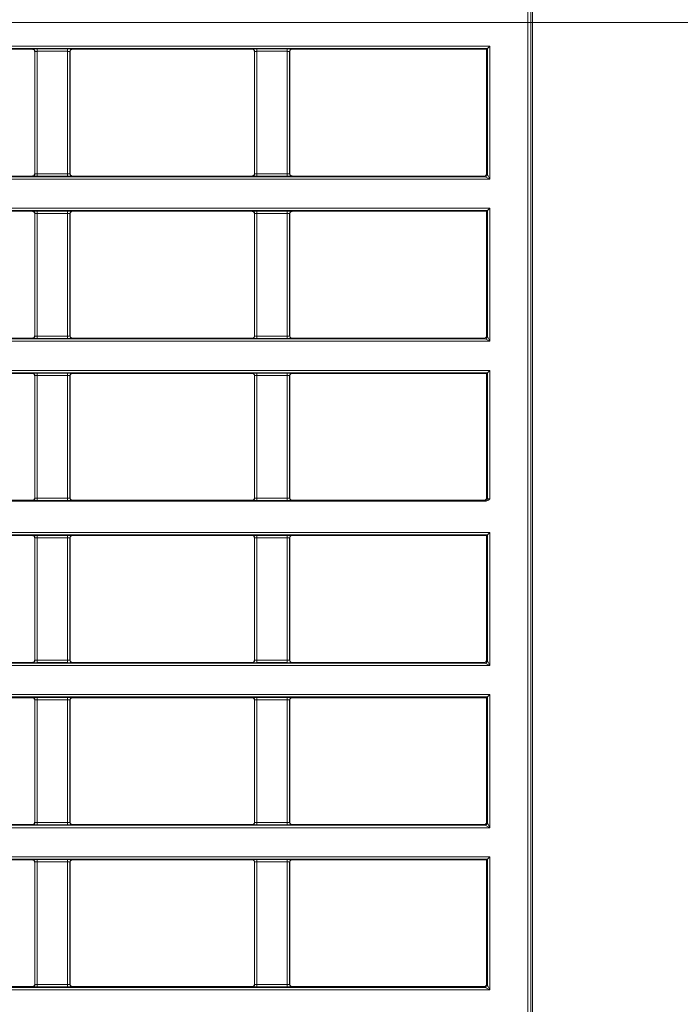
# Model space of a CAD drawing. Header units: millimetres. Extents: x 0 to 1118, y 0 to 864.
# Tile 130 of 256: x 324 to 338, y 431 to 452. Entities that reach past the tile are written whole.
import ezdxf

# ---------------------------------------------------------------- set-up
doc = ezdxf.new("R2010")
doc.units = ezdxf.units.MM
doc.styles.add('SLDTEXTSTYLE3', font='TXT', dxfattribs={"width": 0.605})
doc.dimstyles.new('SLDDIMSTYLE0', dxfattribs={"dimtxt": 3.175, "dimasz": 3.302, "dimexe": 0, "dimexo": 0.0625, "dimgap": 0.79375, "dimtad": 0, "dimtih": 1, "dimtoh": 1, "dimdec": 0, "dimlfac": 4, "dimrnd": 1e-09, "dimzin": 12, "dimdsep": 46, "dimtxsty": 'SLDTEXTSTYLE3', "dimsah": 1, "dimcen": 0.09, "dimadec": 0, "dimazin": 3, "dimtfac": 1, "dimtofl": 0, "dimtmove": 0, "dimatfit": 3, "dimfxl": 1, "dimfrac": 2, "dimtolj": 1, "dimtzin": 12, "dimarcsym": 0})

# ---------------------------------------------------------------- blocks, each defined once
blk = doc.blocks.new('_D')
at = {"color": 7, "linetype": 'Continuous', "lineweight": 0}
for p, q in [((297.585, 452.012), (447.586, 452.012)), ((445.986, 452.012), (445.986, 433.574)), ((445.986, 410.262), (445.986, 428.701)), ((390.092, 410.262), (447.586, 410.262))]:
    blk.add_line(p, q, dxfattribs=at)
for points in [[(445.986, 452.012), (445.478, 448.71), (446.494, 448.71)], [(445.986, 410.262), (446.494, 413.564), (445.478, 413.564)]]:
    blk.add_solid(points, dxfattribs=at)
at = {"color": 7, "linetype": 'Continuous', "lineweight": 0, "insert": (442.348, 432.794), "char_height": 3.175, "attachment_point": 1, "style": 'SLDTEXTSTYLE3'}
blk.add_mtext('167', dxfattribs=at)

msp = doc.modelspace()

# ---------------------------------------------------------------- linework, layer by layer
at = {"color": 7, "linetype": 'Continuous', "lineweight": 15}
for p, q in [((335.205, 423.726), (335.205, 472.299)), ((335.24, 472.334), (335.24, 423.691)), ((335.139, 423.791), (335.139, 472.198)), ((316.005, 451.507), (334.331, 451.507)), ((334.331, 451.507), (334.281, 451.457)), ((334.331, 451.507), (334.331, 448.679)), ((334.281, 451.457), (316.105, 451.457)), ((324.612, 451.441), (320.792, 451.441)), ((324.612, 451.441), (324.615, 451.444)), ((324.665, 451.394), (324.662, 451.391)), ((324.662, 451.391), (324.662, 448.796)), ((324.665, 448.792), (324.665, 451.394)), ((324.715, 451.446), (325.358, 451.446)), ((324.715, 451.396), (324.715, 451.446)), ((325.358, 451.396), (324.715, 451.396)), ((324.715, 451.396), (324.715, 448.791)), ((325.358, 451.396), (325.358, 451.446)), ((325.358, 448.791), (325.358, 451.396)), ((325.408, 451.394), (325.408, 448.792)), ((325.412, 451.391), (325.408, 451.394)), ((325.412, 448.796), (325.412, 451.391)), ((325.458, 451.444), (325.462, 451.441)), ((329.282, 451.441), (325.462, 451.441)), ((329.282, 451.441), (329.285, 451.444)), ((329.335, 451.394), (329.332, 451.391)), ((329.332, 451.391), (329.332, 448.796)), ((329.335, 448.792), (329.335, 451.394)), ((329.385, 451.446), (330.028, 451.446)), ((329.385, 451.396), (329.385, 451.446)), ((330.028, 451.396), (329.385, 451.396)), ((329.385, 451.396), (329.385, 448.791)), ((330.028, 451.396), (330.028, 451.446)), ((330.028, 448.791), (330.028, 451.396)), ((330.078, 451.394), (330.078, 448.792)), ((330.082, 451.391), (330.078, 451.394)), ((330.082, 448.796), (330.082, 451.391)), ((330.128, 451.444), (330.132, 451.441)), ((334.264, 451.441), (330.132, 451.441)), ((334.264, 451.441), (334.281, 451.457)), ((334.264, 448.796), (334.264, 451.441)), ((334.281, 448.779), (334.281, 451.457)), ((324.662, 448.796), (324.665, 448.792)), ((324.715, 448.741), (324.715, 448.791)), ((324.715, 448.791), (325.358, 448.791)), ((325.358, 448.741), (325.358, 448.791)), ((325.408, 448.792), (325.412, 448.796)), ((329.332, 448.796), (329.335, 448.792)), ((329.385, 448.741), (329.385, 448.791)), ((329.385, 448.791), (330.028, 448.791)), ((330.028, 448.741), (330.028, 448.791)), ((330.078, 448.792), (330.082, 448.796)), ((334.264, 448.796), (334.281, 448.779)), ((334.331, 448.679), (316.005, 448.679)), ((316.105, 448.729), (334.231, 448.729)), ((320.792, 448.746), (324.612, 448.746)), ((324.615, 448.742), (324.612, 448.746)), ((325.358, 448.741), (324.715, 448.741)), ((325.462, 448.746), (325.458, 448.742)), ((325.462, 448.746), (329.282, 448.746)), ((329.285, 448.742), (329.282, 448.746)), ((330.028, 448.741), (329.385, 448.741)), ((330.132, 448.746), (330.128, 448.742)), ((330.132, 448.746), (334.214, 448.746)), ((334.231, 448.729), (334.214, 448.746)), ((334.331, 448.679), (334.231, 448.729)), ((334.281, 448.779), (334.331, 448.679)), ((316.005, 448.062), (334.331, 448.062)), ((334.281, 448.012), (316.105, 448.012)), ((324.612, 447.996), (320.792, 447.996)), ((324.612, 447.996), (324.615, 447.999)), ((324.715, 448.001), (325.358, 448.001)), ((324.715, 447.951), (324.715, 448.001)), ((325.358, 447.951), (324.715, 447.951)), ((324.715, 447.951), (324.715, 445.346)), ((325.358, 447.951), (325.358, 448.001)), ((325.358, 445.346), (325.358, 447.951)), ((325.458, 447.999), (325.462, 447.996)), ((329.282, 447.996), (325.462, 447.996)), ((329.282, 447.996), (329.285, 447.999)), ((329.385, 448.001), (330.028, 448.001)), ((329.385, 447.951), (329.385, 448.001)), ((330.028, 447.951), (329.385, 447.951)), ((329.385, 447.951), (329.385, 445.346)), ((330.028, 447.951), (330.028, 448.001)), ((330.028, 445.346), (330.028, 447.951)), ((330.128, 447.999), (330.132, 447.996)), ((334.264, 447.996), (330.132, 447.996)), ((334.264, 447.996), (334.281, 448.012)), ((334.264, 445.351), (334.264, 447.996)), ((334.331, 448.062), (334.281, 448.012)), ((334.281, 445.334), (334.281, 448.012)), ((334.331, 448.062), (334.331, 445.234)), ((324.665, 447.949), (324.662, 447.946)), ((324.662, 447.946), (324.662, 445.351)), ((324.665, 445.347), (324.665, 447.949)), ((325.408, 447.949), (325.408, 445.347)), ((325.412, 447.946), (325.408, 447.949)), ((325.412, 445.351), (325.412, 447.946)), ((329.335, 447.949), (329.332, 447.946)), ((329.332, 447.946), (329.332, 445.351)), ((329.335, 445.347), (329.335, 447.949)), ((330.078, 447.949), (330.078, 445.347)), ((330.082, 447.946), (330.078, 447.949)), ((330.082, 445.351), (330.082, 447.946)), ((334.331, 445.234), (316.005, 445.234)), ((316.105, 445.284), (334.231, 445.284)), ((320.792, 445.301), (324.612, 445.301)), ((324.615, 445.297), (324.612, 445.301)), ((324.662, 445.351), (324.665, 445.347)), ((324.715, 445.296), (324.715, 445.346)), ((324.715, 445.346), (325.358, 445.346)), ((325.358, 445.296), (324.715, 445.296)), ((325.358, 445.296), (325.358, 445.346)), ((325.408, 445.347), (325.412, 445.351)), ((325.462, 445.301), (325.458, 445.297)), ((325.462, 445.301), (329.282, 445.301)), ((329.285, 445.297), (329.282, 445.301)), ((329.332, 445.351), (329.335, 445.347)), ((329.385, 445.296), (329.385, 445.346)), ((329.385, 445.346), (330.028, 445.346)), ((330.028, 445.296), (329.385, 445.296)), ((330.028, 445.296), (330.028, 445.346)), ((330.078, 445.347), (330.082, 445.351)), ((330.132, 445.301), (330.128, 445.297)), ((330.132, 445.301), (334.214, 445.301)), ((334.231, 445.284), (334.214, 445.301)), ((334.331, 445.234), (334.231, 445.284)), ((334.264, 445.351), (334.281, 445.334)), ((334.281, 445.334), (334.331, 445.234)), ((316.005, 444.617), (334.331, 444.617)), ((334.331, 444.617), (334.281, 444.567)), ((334.331, 444.617), (334.331, 441.887)), ((334.281, 444.567), (316.105, 444.567)), ((324.612, 444.551), (320.792, 444.551)), ((324.612, 444.551), (324.615, 444.554)), ((324.665, 444.504), (324.662, 444.501)), ((324.662, 444.501), (324.662, 441.906)), ((324.665, 441.902), (324.665, 444.504)), ((324.715, 444.556), (325.358, 444.556)), ((324.715, 444.506), (324.715, 444.556)), ((325.358, 444.506), (324.715, 444.506)), ((324.715, 444.506), (324.715, 441.901)), ((325.358, 444.506), (325.358, 444.556)), ((325.358, 441.901), (325.358, 444.506)), ((325.408, 444.504), (325.408, 441.902)), ((325.412, 444.501), (325.408, 444.504)), ((325.412, 441.906), (325.412, 444.501)), ((325.458, 444.554), (325.462, 444.551)), ((329.282, 444.551), (325.462, 444.551)), ((329.282, 444.551), (329.285, 444.554)), ((329.335, 444.504), (329.332, 444.501)), ((329.332, 444.501), (329.332, 441.906)), ((329.335, 441.902), (329.335, 444.504)), ((329.385, 444.556), (330.028, 444.556)), ((329.385, 444.506), (329.385, 444.556)), ((330.028, 444.506), (329.385, 444.506)), ((329.385, 444.506), (329.385, 441.901)), ((330.028, 444.506), (330.028, 444.556)), ((330.028, 441.901), (330.028, 444.506)), ((330.078, 444.504), (330.078, 441.902)), ((330.082, 444.501), (330.078, 444.504)), ((330.082, 441.906), (330.082, 444.501)), ((330.128, 444.554), (330.132, 444.551)), ((334.264, 444.551), (330.132, 444.551)), ((334.264, 444.551), (334.281, 444.567)), ((334.264, 441.906), (334.264, 444.551)), ((334.281, 441.889), (334.281, 444.567)), ((324.662, 441.906), (324.665, 441.902)), ((324.715, 441.851), (324.715, 441.901)), ((324.715, 441.901), (325.358, 441.901)), ((325.358, 441.851), (325.358, 441.901)), ((325.408, 441.902), (325.412, 441.906)), ((329.332, 441.906), (329.335, 441.902)), ((329.385, 441.851), (329.385, 441.901)), ((329.385, 441.901), (330.028, 441.901)), ((330.028, 441.851), (330.028, 441.901)), ((330.078, 441.902), (330.082, 441.906)), ((334.264, 441.906), (334.281, 441.889)), ((316.091, 441.838), (334.245, 441.838)), ((320.792, 441.856), (324.612, 441.856)), ((324.615, 441.852), (324.612, 441.856)), ((325.358, 441.851), (324.715, 441.851)), ((325.462, 441.856), (325.458, 441.852)), ((325.462, 441.856), (329.282, 441.856)), ((329.285, 441.852), (329.282, 441.856)), ((330.028, 441.851), (329.385, 441.851)), ((330.132, 441.856), (330.128, 441.852)), ((330.132, 441.856), (334.214, 441.856)), ((334.231, 441.839), (334.214, 441.856)), ((316.005, 441.172), (334.331, 441.172)), ((334.281, 441.122), (316.105, 441.122)), ((324.612, 441.106), (320.792, 441.106)), ((324.612, 441.106), (324.615, 441.109)), ((324.665, 441.059), (324.662, 441.056)), ((324.662, 441.056), (324.662, 438.461)), ((324.665, 438.457), (324.665, 441.059)), ((324.715, 441.111), (325.358, 441.111)), ((324.715, 441.061), (324.715, 441.111)), ((325.358, 441.061), (324.715, 441.061)), ((324.715, 441.061), (324.715, 438.456)), ((325.358, 441.061), (325.358, 441.111)), ((325.358, 438.456), (325.358, 441.061)), ((325.408, 441.059), (325.408, 438.457)), ((325.412, 441.056), (325.408, 441.059)), ((325.412, 438.461), (325.412, 441.056)), ((325.458, 441.109), (325.462, 441.106)), ((329.282, 441.106), (325.462, 441.106)), ((329.282, 441.106), (329.285, 441.109)), ((329.335, 441.059), (329.332, 441.056)), ((329.332, 441.056), (329.332, 438.461)), ((329.335, 438.457), (329.335, 441.059)), ((329.385, 441.111), (330.028, 441.111)), ((329.385, 441.061), (329.385, 441.111)), ((330.028, 441.061), (329.385, 441.061)), ((329.385, 441.061), (329.385, 438.456)), ((330.028, 441.061), (330.028, 441.111)), ((330.028, 438.456), (330.028, 441.061)), ((330.078, 441.059), (330.078, 438.457)), ((330.082, 441.056), (330.078, 441.059)), ((330.082, 438.461), (330.082, 441.056)), ((330.128, 441.109), (330.132, 441.106)), ((334.264, 441.106), (330.132, 441.106)), ((334.264, 441.106), (334.281, 441.122)), ((334.264, 438.461), (334.264, 441.106)), ((334.331, 441.172), (334.281, 441.122)), ((334.281, 438.444), (334.281, 441.122)), ((334.331, 441.172), (334.331, 438.344)), ((334.331, 438.344), (316.005, 438.344)), ((316.105, 438.394), (334.231, 438.394)), ((320.792, 438.411), (324.612, 438.411)), ((324.615, 438.407), (324.612, 438.411)), ((324.662, 438.461), (324.665, 438.457)), ((324.715, 438.406), (324.715, 438.456)), ((324.715, 438.456), (325.358, 438.456)), ((325.358, 438.406), (324.715, 438.406)), ((325.358, 438.406), (325.358, 438.456)), ((325.408, 438.457), (325.412, 438.461)), ((325.462, 438.411), (325.458, 438.407)), ((325.462, 438.411), (329.282, 438.411)), ((329.285, 438.407), (329.282, 438.411)), ((329.332, 438.461), (329.335, 438.457)), ((329.385, 438.406), (329.385, 438.456)), ((329.385, 438.456), (330.028, 438.456)), ((330.028, 438.406), (329.385, 438.406)), ((330.028, 438.406), (330.028, 438.456)), ((330.078, 438.457), (330.082, 438.461)), ((330.132, 438.411), (330.128, 438.407)), ((330.132, 438.411), (334.214, 438.411)), ((334.231, 438.394), (334.214, 438.411)), ((334.331, 438.344), (334.231, 438.394)), ((334.264, 438.461), (334.281, 438.444)), ((334.281, 438.444), (334.331, 438.344)), ((316.005, 437.727), (334.331, 437.727)), ((334.331, 437.727), (334.281, 437.677)), ((334.331, 437.727), (334.331, 434.899)), ((334.281, 437.677), (316.105, 437.677)), ((324.612, 437.661), (320.792, 437.661)), ((324.612, 437.661), (324.615, 437.664)), ((324.665, 437.614), (324.662, 437.611)), ((324.662, 437.611), (324.662, 435.016)), ((324.665, 435.012), (324.665, 437.614)), ((324.715, 437.666), (325.358, 437.666)), ((324.715, 437.616), (324.715, 437.666)), ((325.358, 437.616), (324.715, 437.616)), ((324.715, 437.616), (324.715, 435.011)), ((325.358, 437.616), (325.358, 437.666)), ((325.358, 435.011), (325.358, 437.616)), ((325.408, 437.614), (325.408, 435.012)), ((325.412, 437.611), (325.408, 437.614)), ((325.412, 435.016), (325.412, 437.611)), ((325.458, 437.664), (325.462, 437.661)), ((329.282, 437.661), (325.462, 437.661)), ((329.282, 437.661), (329.285, 437.664)), ((329.335, 437.614), (329.332, 437.611)), ((329.332, 437.611), (329.332, 435.016)), ((329.335, 435.012), (329.335, 437.614)), ((329.385, 437.666), (330.028, 437.666)), ((329.385, 437.616), (329.385, 437.666)), ((330.028, 437.616), (329.385, 437.616)), ((329.385, 437.616), (329.385, 435.011)), ((330.028, 437.616), (330.028, 437.666)), ((330.028, 435.011), (330.028, 437.616)), ((330.078, 437.614), (330.078, 435.012)), ((330.082, 437.611), (330.078, 437.614)), ((330.082, 435.016), (330.082, 437.611)), ((330.128, 437.664), (330.132, 437.661)), ((334.264, 437.661), (330.132, 437.661)), ((334.264, 437.661), (334.281, 437.677)), ((334.264, 435.016), (334.264, 437.661)), ((334.281, 434.999), (334.281, 437.677)), ((324.662, 435.016), (324.665, 435.012)), ((324.715, 434.961), (324.715, 435.011)), ((324.715, 435.011), (325.358, 435.011)), ((325.358, 434.961), (325.358, 435.011)), ((325.408, 435.012), (325.412, 435.016)), ((329.332, 435.016), (329.335, 435.012)), ((329.385, 434.961), (329.385, 435.011)), ((329.385, 435.011), (330.028, 435.011)), ((330.028, 434.961), (330.028, 435.011)), ((330.078, 435.012), (330.082, 435.016)), ((334.264, 435.016), (334.281, 434.999)), ((334.281, 434.999), (334.331, 434.899)), ((334.331, 434.899), (316.005, 434.899)), ((316.105, 434.949), (334.231, 434.949)), ((320.792, 434.966), (324.612, 434.966)), ((324.615, 434.962), (324.612, 434.966)), ((325.358, 434.961), (324.715, 434.961)), ((325.462, 434.966), (325.458, 434.962)), ((325.462, 434.966), (329.282, 434.966)), ((329.285, 434.962), (329.282, 434.966)), ((330.028, 434.961), (329.385, 434.961)), ((330.132, 434.966), (330.128, 434.962)), ((330.132, 434.966), (334.214, 434.966)), ((334.231, 434.949), (334.214, 434.966)), ((334.331, 434.899), (334.231, 434.949)), ((316.005, 434.282), (334.331, 434.282)), ((334.281, 434.232), (316.105, 434.232)), ((324.612, 434.216), (320.792, 434.216)), ((324.612, 434.216), (324.615, 434.219)), ((324.665, 434.169), (324.662, 434.166)), ((324.662, 434.166), (324.662, 431.571)), ((324.665, 431.567), (324.665, 434.169)), ((324.715, 434.221), (325.358, 434.221)), ((324.715, 434.171), (324.715, 434.221)), ((325.358, 434.171), (324.715, 434.171)), ((324.715, 434.171), (324.715, 431.566)), ((325.358, 434.171), (325.358, 434.221)), ((325.358, 431.566), (325.358, 434.171)), ((325.408, 434.169), (325.408, 431.567)), ((325.412, 434.166), (325.408, 434.169)), ((325.412, 431.571), (325.412, 434.166)), ((325.458, 434.219), (325.462, 434.216)), ((329.282, 434.216), (325.462, 434.216)), ((329.282, 434.216), (329.285, 434.219)), ((329.335, 434.169), (329.332, 434.166)), ((329.332, 434.166), (329.332, 431.571)), ((329.335, 431.567), (329.335, 434.169)), ((329.385, 434.221), (330.028, 434.221)), ((329.385, 434.171), (329.385, 434.221)), ((330.028, 434.171), (329.385, 434.171)), ((329.385, 434.171), (329.385, 431.566)), ((330.028, 434.171), (330.028, 434.221)), ((330.028, 431.566), (330.028, 434.171)), ((330.078, 434.169), (330.078, 431.567)), ((330.082, 434.166), (330.078, 434.169)), ((330.082, 431.571), (330.082, 434.166)), ((330.128, 434.219), (330.132, 434.216)), ((334.264, 434.216), (330.132, 434.216)), ((334.264, 434.216), (334.281, 434.232)), ((334.264, 431.571), (334.264, 434.216)), ((334.331, 434.282), (334.281, 434.232)), ((334.281, 431.554), (334.281, 434.232)), ((334.331, 434.282), (334.331, 431.454)), ((334.331, 431.454), (316.005, 431.454)), ((316.105, 431.504), (334.231, 431.504)), ((320.792, 431.521), (324.612, 431.521)), ((324.615, 431.517), (324.612, 431.521)), ((324.662, 431.571), (324.665, 431.567)), ((324.715, 431.516), (324.715, 431.566)), ((324.715, 431.566), (325.358, 431.566)), ((325.358, 431.516), (324.715, 431.516)), ((325.358, 431.516), (325.358, 431.566)), ((325.408, 431.567), (325.412, 431.571)), ((325.462, 431.521), (325.458, 431.517)), ((325.462, 431.521), (329.282, 431.521)), ((329.285, 431.517), (329.282, 431.521)), ((329.332, 431.571), (329.335, 431.567)), ((329.385, 431.516), (329.385, 431.566)), ((329.385, 431.566), (330.028, 431.566)), ((330.028, 431.516), (329.385, 431.516)), ((330.028, 431.516), (330.028, 431.566)), ((330.078, 431.567), (330.082, 431.571)), ((330.132, 431.521), (330.128, 431.517)), ((330.132, 431.521), (334.214, 431.521)), ((334.231, 431.504), (334.214, 431.521)), ((334.331, 431.454), (334.231, 431.504)), ((334.264, 431.571), (334.281, 431.554)), ((334.281, 431.554), (334.331, 431.454))]:
    msp.add_line(p, q, dxfattribs=at)
for centre, start, end in [((324.615, 451.394), 0.0204, 89.9796), ((325.458, 451.394), 90.0204, 179.9796), ((329.285, 451.394), 0.0204, 89.9796), ((330.128, 451.394), 90.0204, 179.9796), ((324.615, 448.792), 270.0204, 359.9796), ((325.458, 448.792), 180.0204, 269.9796), ((329.285, 448.792), 270.0204, 359.9796), ((330.128, 448.792), 180.0204, 269.9796), ((334.231, 448.779), 270.0204, 359.9796), ((324.615, 447.949), 0.0204, 89.9796), ((325.458, 447.949), 90.0204, 179.9796), ((329.285, 447.949), 0.0204, 89.9796), ((330.128, 447.949), 90.0204, 179.9796), ((324.615, 445.347), 270.0204, 359.9796), ((325.458, 445.347), 180.0204, 269.9796), ((329.285, 445.347), 270.0204, 359.9796), ((330.128, 445.347), 180.0204, 269.9796), ((334.231, 445.334), 270.0204, 359.9796), ((324.615, 444.504), 0.0204, 89.9796), ((325.458, 444.504), 90.0204, 179.9796), ((329.285, 444.504), 0.0204, 89.9796), ((330.128, 444.504), 90.0204, 179.9796), ((324.615, 441.902), 270.0204, 359.9796), ((325.458, 441.902), 180.0204, 269.9796), ((329.285, 441.902), 270.0204, 359.9796), ((330.128, 441.902), 180.0204, 269.9796), ((334.231, 441.889), 270.0204, 359.9796), ((324.615, 441.059), 0.0204, 89.9796), ((325.458, 441.059), 90.0204, 179.9796), ((329.285, 441.059), 0.0204, 89.9796), ((330.128, 441.059), 90.0204, 179.9796), ((324.615, 438.457), 270.0204, 359.9796), ((325.458, 438.457), 180.0204, 269.9796), ((329.285, 438.457), 270.0204, 359.9796), ((330.128, 438.457), 180.0204, 269.9796), ((334.231, 438.444), 270.0204, 359.9796), ((324.615, 437.614), 0.0204, 89.9796), ((325.458, 437.614), 90.0204, 179.9796), ((329.285, 437.614), 0.0204, 89.9796), ((330.128, 437.614), 90.0204, 179.9796), ((324.615, 435.012), 270.0204, 359.9796), ((325.458, 435.012), 180.0204, 269.9796), ((329.285, 435.012), 270.0204, 359.9796), ((330.128, 435.012), 180.0204, 269.9796), ((334.231, 434.999), 270.0204, 359.9796), ((324.615, 434.169), 0.0204, 89.9796), ((325.458, 434.169), 90.0204, 179.9796), ((329.285, 434.169), 0.0204, 89.9796), ((330.128, 434.169), 90.0204, 179.9796), ((324.615, 431.567), 270.0204, 359.9796), ((325.458, 431.567), 180.0204, 269.9796), ((329.285, 431.567), 270.0204, 359.9796), ((330.128, 431.567), 180.0204, 269.9796), ((334.231, 431.554), 270.0204, 359.9796)]:
    msp.add_arc(centre, 0.05, start, end, dxfattribs=at)
for centre, major_axis, ratio, start_param, end_param in [((324.715, 451.444), (0.1, 0), 0.017455, 1.570796, 3.124139), ((324.715, 451.394), (0.05, 0), 0.03491, 1.570796, 3.124139), ((325.358, 451.444), (0.1, 0), 0.017455, 0.017453, 1.570796), ((325.358, 451.394), (0.05, 0), 0.03491, 0.017453, 1.570796), ((329.385, 451.444), (0.1, 0), 0.017455, 1.570796, 3.124139), ((329.385, 451.394), (0.05, 0), 0.03491, 1.570796, 3.124139), ((330.028, 451.444), (0.1, 0), 0.017455, 0.017453, 1.570796), ((330.028, 451.394), (0.05, 0), 0.03491, 0.017453, 1.570796), ((324.715, 448.792), (0.05, 0), 0.03491, 3.159046, 4.712389), ((325.358, 448.792), (0.05, 0), 0.03491, 4.712389, 6.265732), ((329.385, 448.792), (0.05, 0), 0.03491, 3.159046, 4.712389), ((330.028, 448.792), (0.05, 0), 0.03491, 4.712389, 6.265732), ((334.214, 448.796), (-0.0354, 0.0354), 0.999695, 2.356347, 3.926839), ((324.715, 448.742), (0.1, 0), 0.017455, 3.159046, 4.712389), ((325.358, 448.742), (0.1, 0), 0.017455, 4.712389, 6.265732), ((329.385, 448.742), (0.1, 0), 0.017455, 3.159046, 4.712389), ((330.028, 448.742), (0.1, 0), 0.017455, 4.712389, 6.265732), ((324.715, 447.999), (0.1, 0), 0.017455, 1.570796, 3.124139), ((324.715, 447.949), (0.05, 0), 0.03491, 1.570796, 3.124139), ((325.358, 447.999), (0.1, 0), 0.017455, 0.017453, 1.570796), ((325.358, 447.949), (0.05, 0), 0.03491, 0.017453, 1.570796), ((329.385, 447.999), (0.1, 0), 0.017455, 1.570796, 3.124139), ((329.385, 447.949), (0.05, 0), 0.03491, 1.570796, 3.124139), ((330.028, 447.999), (0.1, 0), 0.017455, 0.017453, 1.570796), ((330.028, 447.949), (0.05, 0), 0.03491, 0.017453, 1.570796), ((324.715, 445.297), (0.1, 0), 0.017455, 3.159046, 4.712389), ((324.715, 445.347), (0.05, 0), 0.03491, 3.159046, 4.712389), ((325.358, 445.347), (0.05, 0), 0.03491, 4.712389, 6.265732), ((325.358, 445.297), (0.1, 0), 0.017455, 4.712389, 6.265732), ((329.385, 445.297), (0.1, 0), 0.017455, 3.159046, 4.712389), ((329.385, 445.347), (0.05, 0), 0.03491, 3.159046, 4.712389), ((330.028, 445.347), (0.05, 0), 0.03491, 4.712389, 6.265732), ((330.028, 445.297), (0.1, 0), 0.017455, 4.712389, 6.265732), ((334.214, 445.351), (-0.0354, 0.0354), 0.999695, 2.356347, 3.926839), ((324.715, 444.554), (0.1, 0), 0.017455, 1.570796, 3.124139), ((324.715, 444.504), (0.05, 0), 0.03491, 1.570796, 3.124139), ((325.358, 444.554), (0.1, 0), 0.017455, 0.017453, 1.570796), ((325.358, 444.504), (0.05, 0), 0.03491, 0.017453, 1.570796), ((329.385, 444.554), (0.1, 0), 0.017455, 1.570796, 3.124139), ((329.385, 444.504), (0.05, 0), 0.03491, 1.570796, 3.124139), ((330.028, 444.554), (0.1, 0), 0.017455, 0.017453, 1.570796), ((330.028, 444.504), (0.05, 0), 0.03491, 0.017453, 1.570796), ((324.715, 441.902), (0.05, 0), 0.03491, 3.159046, 4.712389), ((325.358, 441.902), (0.05, 0), 0.03491, 4.712389, 6.265732), ((329.385, 441.902), (0.05, 0), 0.03491, 3.159046, 4.712389), ((330.028, 441.902), (0.05, 0), 0.03491, 4.712389, 6.265732), ((334.214, 441.906), (-0.0354, 0.0354), 0.999695, 2.356347, 3.926839), ((334.331, 441.889), (0.05, 0), 0.03491, 3.159046, 4.712389), ((324.715, 441.852), (0.1, 0), 0.017455, 3.159046, 4.712389), ((325.358, 441.852), (0.1, 0), 0.017455, 4.712389, 6.265732), ((329.385, 441.852), (0.1, 0), 0.017455, 3.159046, 4.712389), ((330.028, 441.852), (0.1, 0), 0.017455, 4.712389, 6.265732), ((334.331, 441.839), (0.1, 0), 0.017455, 3.159046, 3.675297), ((324.715, 441.109), (0.1, 0), 0.017455, 1.570796, 3.124139), ((324.715, 441.059), (0.05, 0), 0.03491, 1.570796, 3.124139), ((325.358, 441.109), (0.1, 0), 0.017455, 0.017453, 1.570796), ((325.358, 441.059), (0.05, 0), 0.03491, 0.017453, 1.570796), ((329.385, 441.109), (0.1, 0), 0.017455, 1.570796, 3.124139), ((329.385, 441.059), (0.05, 0), 0.03491, 1.570796, 3.124139), ((330.028, 441.109), (0.1, 0), 0.017455, 0.017453, 1.570796), ((330.028, 441.059), (0.05, 0), 0.03491, 0.017453, 1.570796), ((324.715, 438.407), (0.1, 0), 0.017455, 3.159046, 4.712389), ((324.715, 438.457), (0.05, 0), 0.03491, 3.159046, 4.712389), ((325.358, 438.457), (0.05, 0), 0.03491, 4.712389, 6.265732), ((325.358, 438.407), (0.1, 0), 0.017455, 4.712389, 6.265732), ((329.385, 438.407), (0.1, 0), 0.017455, 3.159046, 4.712389), ((329.385, 438.457), (0.05, 0), 0.03491, 3.159046, 4.712389), ((330.028, 438.457), (0.05, 0), 0.03491, 4.712389, 6.265732), ((330.028, 438.407), (0.1, 0), 0.017455, 4.712389, 6.265732), ((334.214, 438.461), (-0.0354, 0.0354), 0.999695, 2.356347, 3.926839), ((324.715, 437.664), (0.1, 0), 0.017455, 1.570796, 3.124139), ((324.715, 437.614), (0.05, 0), 0.03491, 1.570796, 3.124139), ((325.358, 437.664), (0.1, 0), 0.017455, 0.017453, 1.570796), ((325.358, 437.614), (0.05, 0), 0.03491, 0.017453, 1.570796), ((329.385, 437.664), (0.1, 0), 0.017455, 1.570796, 3.124139), ((329.385, 437.614), (0.05, 0), 0.03491, 1.570796, 3.124139), ((330.028, 437.664), (0.1, 0), 0.017455, 0.017453, 1.570796), ((330.028, 437.614), (0.05, 0), 0.03491, 0.017453, 1.570796), ((324.715, 435.012), (0.05, 0), 0.03491, 3.159046, 4.712389), ((325.358, 435.012), (0.05, 0), 0.03491, 4.712389, 6.265732), ((329.385, 435.012), (0.05, 0), 0.03491, 3.159046, 4.712389), ((330.028, 435.012), (0.05, 0), 0.03491, 4.712389, 6.265732), ((334.214, 435.016), (-0.0354, 0.0354), 0.999695, 2.356347, 3.926839), ((324.715, 434.962), (0.1, 0), 0.017455, 3.159046, 4.712389), ((325.358, 434.962), (0.1, 0), 0.017455, 4.712389, 6.265732), ((329.385, 434.962), (0.1, 0), 0.017455, 3.159046, 4.712389), ((330.028, 434.962), (0.1, 0), 0.017455, 4.712389, 6.265732), ((324.715, 434.219), (0.1, 0), 0.017455, 1.570796, 3.124139), ((324.715, 434.169), (0.05, 0), 0.03491, 1.570796, 3.124139), ((325.358, 434.219), (0.1, 0), 0.017455, 0.017453, 1.570796), ((325.358, 434.169), (0.05, 0), 0.03491, 0.017453, 1.570796), ((329.385, 434.219), (0.1, 0), 0.017455, 1.570796, 3.124139), ((329.385, 434.169), (0.05, 0), 0.03491, 1.570796, 3.124139), ((330.028, 434.219), (0.1, 0), 0.017455, 0.017453, 1.570796), ((330.028, 434.169), (0.05, 0), 0.03491, 0.017453, 1.570796), ((324.715, 431.517), (0.1, 0), 0.017455, 3.159046, 4.712389), ((324.715, 431.567), (0.05, 0), 0.03491, 3.159046, 4.712389), ((325.358, 431.567), (0.05, 0), 0.03491, 4.712389, 6.265732), ((325.358, 431.517), (0.1, 0), 0.017455, 4.712389, 6.265732), ((329.385, 431.517), (0.1, 0), 0.017455, 3.159046, 4.712389), ((329.385, 431.567), (0.05, 0), 0.03491, 3.159046, 4.712389), ((330.028, 431.567), (0.05, 0), 0.03491, 4.712389, 6.265732), ((330.028, 431.517), (0.1, 0), 0.017455, 4.712389, 6.265732), ((334.214, 431.571), (-0.0354, 0.0354), 0.999695, 2.356347, 3.926839)]:
    msp.add_ellipse(centre, major_axis=major_axis, ratio=ratio, start_param=start_param, end_param=end_param, dxfattribs=at)
for points, knots in [([(324.612, 451.441), (324.619, 451.44), (324.632, 451.438), (324.648, 451.427), (324.66, 451.41), (324.661, 451.397), (324.662, 451.391)], [0, 0, 0, 0, 0.25001, 0.5, 0.74999, 1, 1, 1, 1]), ([(325.412, 451.391), (325.413, 451.397), (325.414, 451.41), (325.426, 451.427), (325.442, 451.438), (325.455, 451.44), (325.462, 451.441)], [0, 0, 0, 0, 0.25001, 0.5, 0.74999, 1, 1, 1, 1]), ([(329.282, 451.441), (329.289, 451.44), (329.302, 451.438), (329.318, 451.427), (329.33, 451.41), (329.331, 451.397), (329.332, 451.391)], [0, 0, 0, 0, 0.25001, 0.5, 0.74999, 1, 1, 1, 1]), ([(330.082, 451.391), (330.083, 451.397), (330.084, 451.41), (330.096, 451.427), (330.112, 451.438), (330.125, 451.44), (330.132, 451.441)], [0, 0, 0, 0, 0.25001, 0.5, 0.74999, 1, 1, 1, 1]), ([(324.662, 448.796), (324.661, 448.789), (324.66, 448.776), (324.648, 448.76), (324.632, 448.748), (324.619, 448.746), (324.612, 448.746)], [0, 0, 0, 0, 0.249986, 0.499969, 0.749967, 1, 1, 1, 1]), ([(325.462, 448.746), (325.455, 448.746), (325.442, 448.748), (325.426, 448.76), (325.414, 448.776), (325.413, 448.789), (325.412, 448.796)], [0, 0, 0, 0, 0.2500328, 0.5000309, 0.7500135, 1, 1, 1, 1]), ([(329.332, 448.796), (329.331, 448.789), (329.33, 448.776), (329.318, 448.76), (329.302, 448.748), (329.289, 448.746), (329.282, 448.746)], [0, 0, 0, 0, 0.249986, 0.499969, 0.749967, 1, 1, 1, 1]), ([(330.132, 448.746), (330.125, 448.746), (330.112, 448.748), (330.096, 448.76), (330.084, 448.776), (330.083, 448.789), (330.082, 448.796)], [0, 0, 0, 0, 0.250033, 0.500031, 0.750014, 1, 1, 1, 1]), ([(324.612, 447.996), (324.619, 447.995), (324.632, 447.993), (324.648, 447.982), (324.66, 447.965), (324.661, 447.952), (324.662, 447.946)], [0, 0, 0, 0, 0.25001, 0.5, 0.74999, 1, 1, 1, 1]), ([(325.412, 447.946), (325.413, 447.952), (325.414, 447.965), (325.426, 447.982), (325.442, 447.993), (325.455, 447.995), (325.462, 447.996)], [0, 0, 0, 0, 0.25001, 0.5, 0.74999, 1, 1, 1, 1]), ([(329.282, 447.996), (329.289, 447.995), (329.302, 447.993), (329.318, 447.982), (329.33, 447.965), (329.331, 447.952), (329.332, 447.946)], [0, 0, 0, 0, 0.25001, 0.5, 0.74999, 1, 1, 1, 1]), ([(330.082, 447.946), (330.083, 447.952), (330.084, 447.965), (330.096, 447.982), (330.112, 447.993), (330.125, 447.995), (330.132, 447.996)], [0, 0, 0, 0, 0.25001, 0.5, 0.74999, 1, 1, 1, 1]), ([(324.662, 445.351), (324.661, 445.344), (324.66, 445.331), (324.648, 445.315), (324.632, 445.303), (324.619, 445.301), (324.612, 445.301)], [0, 0, 0, 0, 0.249986, 0.499969, 0.749967, 1, 1, 1, 1]), ([(325.462, 445.301), (325.455, 445.301), (325.442, 445.303), (325.426, 445.315), (325.414, 445.331), (325.413, 445.344), (325.412, 445.351)], [0, 0, 0, 0, 0.2500328, 0.5000309, 0.7500135, 1, 1, 1, 1]), ([(329.332, 445.351), (329.331, 445.344), (329.33, 445.331), (329.318, 445.315), (329.302, 445.303), (329.289, 445.301), (329.282, 445.301)], [0, 0, 0, 0, 0.249986, 0.499969, 0.749967, 1, 1, 1, 1]), ([(330.132, 445.301), (330.125, 445.301), (330.112, 445.303), (330.096, 445.315), (330.084, 445.331), (330.083, 445.344), (330.082, 445.351)], [0, 0, 0, 0, 0.250033, 0.500031, 0.750014, 1, 1, 1, 1]), ([(324.612, 444.551), (324.619, 444.55), (324.632, 444.548), (324.648, 444.537), (324.66, 444.52), (324.661, 444.507), (324.662, 444.501)], [0, 0, 0, 0, 0.25001, 0.5, 0.74999, 1, 1, 1, 1]), ([(325.412, 444.501), (325.413, 444.507), (325.414, 444.52), (325.426, 444.537), (325.442, 444.548), (325.455, 444.55), (325.462, 444.551)], [0, 0, 0, 0, 0.25001, 0.5, 0.74999, 1, 1, 1, 1]), ([(329.282, 444.551), (329.289, 444.55), (329.302, 444.548), (329.318, 444.537), (329.33, 444.52), (329.331, 444.507), (329.332, 444.501)], [0, 0, 0, 0, 0.25001, 0.5, 0.74999, 1, 1, 1, 1]), ([(330.082, 444.501), (330.083, 444.507), (330.084, 444.52), (330.096, 444.537), (330.112, 444.548), (330.125, 444.55), (330.132, 444.551)], [0, 0, 0, 0, 0.25001, 0.5, 0.74999, 1, 1, 1, 1]), ([(324.662, 441.906), (324.661, 441.899), (324.66, 441.886), (324.648, 441.87), (324.632, 441.858), (324.619, 441.856), (324.612, 441.856)], [0, 0, 0, 0, 0.249986, 0.499969, 0.749967, 1, 1, 1, 1]), ([(325.462, 441.856), (325.455, 441.856), (325.442, 441.858), (325.426, 441.87), (325.414, 441.886), (325.413, 441.899), (325.412, 441.906)], [0, 0, 0, 0, 0.2500328, 0.5000309, 0.7500135, 1, 1, 1, 1]), ([(329.332, 441.906), (329.331, 441.899), (329.33, 441.886), (329.318, 441.87), (329.302, 441.858), (329.289, 441.856), (329.282, 441.856)], [0, 0, 0, 0, 0.249986, 0.499969, 0.749967, 1, 1, 1, 1]), ([(330.132, 441.856), (330.125, 441.856), (330.112, 441.858), (330.096, 441.87), (330.084, 441.886), (330.083, 441.899), (330.082, 441.906)], [0, 0, 0, 0, 0.250033, 0.500031, 0.750014, 1, 1, 1, 1]), ([(334.331, 441.887), (334.331, 441.887), (334.321, 441.878), (334.303, 441.86), (334.274, 441.842), (334.253, 441.839), (334.245, 441.838)], [0, 0, 0, 0, 0.006959, 0.406513, 0.750131, 1, 1, 1, 1]), ([(324.612, 441.106), (324.619, 441.105), (324.632, 441.103), (324.648, 441.092), (324.66, 441.075), (324.661, 441.062), (324.662, 441.056)], [0, 0, 0, 0, 0.25001, 0.5, 0.74999, 1, 1, 1, 1]), ([(325.412, 441.056), (325.413, 441.062), (325.414, 441.075), (325.426, 441.092), (325.442, 441.103), (325.455, 441.105), (325.462, 441.106)], [0, 0, 0, 0, 0.25001, 0.5, 0.74999, 1, 1, 1, 1]), ([(329.282, 441.106), (329.289, 441.105), (329.302, 441.103), (329.318, 441.092), (329.33, 441.075), (329.331, 441.062), (329.332, 441.056)], [0, 0, 0, 0, 0.25001, 0.5, 0.74999, 1, 1, 1, 1]), ([(330.082, 441.056), (330.083, 441.062), (330.084, 441.075), (330.096, 441.092), (330.112, 441.103), (330.125, 441.105), (330.132, 441.106)], [0, 0, 0, 0, 0.25001, 0.5, 0.74999, 1, 1, 1, 1]), ([(324.662, 438.461), (324.661, 438.454), (324.66, 438.441), (324.648, 438.425), (324.632, 438.413), (324.619, 438.411), (324.612, 438.411)], [0, 0, 0, 0, 0.249986, 0.499969, 0.749967, 1, 1, 1, 1]), ([(325.462, 438.411), (325.455, 438.411), (325.442, 438.413), (325.426, 438.425), (325.414, 438.441), (325.413, 438.454), (325.412, 438.461)], [0, 0, 0, 0, 0.250033, 0.500031, 0.750014, 1, 1, 1, 1]), ([(329.332, 438.461), (329.331, 438.454), (329.33, 438.441), (329.318, 438.425), (329.302, 438.413), (329.289, 438.411), (329.282, 438.411)], [0, 0, 0, 0, 0.249986, 0.499969, 0.749967, 1, 1, 1, 1]), ([(330.132, 438.411), (330.125, 438.411), (330.112, 438.413), (330.096, 438.425), (330.084, 438.441), (330.083, 438.454), (330.082, 438.461)], [0, 0, 0, 0, 0.250033, 0.500031, 0.750014, 1, 1, 1, 1]), ([(324.612, 437.661), (324.619, 437.66), (324.632, 437.658), (324.648, 437.647), (324.66, 437.63), (324.661, 437.617), (324.662, 437.611)], [0, 0, 0, 0, 0.2500096, 0.5, 0.7499904, 1, 1, 1, 1]), ([(325.412, 437.611), (325.413, 437.617), (325.414, 437.63), (325.426, 437.647), (325.442, 437.658), (325.455, 437.66), (325.462, 437.661)], [0, 0, 0, 0, 0.25001, 0.5, 0.74999, 1, 1, 1, 1]), ([(329.282, 437.661), (329.289, 437.66), (329.302, 437.658), (329.318, 437.647), (329.33, 437.63), (329.331, 437.617), (329.332, 437.611)], [0, 0, 0, 0, 0.25001, 0.5, 0.74999, 1, 1, 1, 1]), ([(330.082, 437.611), (330.083, 437.617), (330.084, 437.63), (330.096, 437.647), (330.112, 437.658), (330.125, 437.66), (330.132, 437.661)], [0, 0, 0, 0, 0.25001, 0.5, 0.74999, 1, 1, 1, 1]), ([(324.662, 435.016), (324.661, 435.009), (324.66, 434.996), (324.648, 434.98), (324.632, 434.968), (324.619, 434.966), (324.612, 434.966)], [0, 0, 0, 0, 0.249986, 0.499969, 0.749967, 1, 1, 1, 1]), ([(325.462, 434.966), (325.455, 434.966), (325.442, 434.968), (325.426, 434.98), (325.414, 434.996), (325.413, 435.009), (325.412, 435.016)], [0, 0, 0, 0, 0.250033, 0.500031, 0.750014, 1, 1, 1, 1]), ([(329.332, 435.016), (329.331, 435.009), (329.33, 434.996), (329.318, 434.98), (329.302, 434.968), (329.289, 434.966), (329.282, 434.966)], [0, 0, 0, 0, 0.249986, 0.499969, 0.749967, 1, 1, 1, 1]), ([(330.132, 434.966), (330.125, 434.966), (330.112, 434.968), (330.096, 434.98), (330.084, 434.996), (330.083, 435.009), (330.082, 435.016)], [0, 0, 0, 0, 0.250033, 0.500031, 0.750014, 1, 1, 1, 1]), ([(324.612, 434.216), (324.619, 434.215), (324.632, 434.213), (324.648, 434.202), (324.66, 434.185), (324.661, 434.172), (324.662, 434.166)], [0, 0, 0, 0, 0.25001, 0.5, 0.74999, 1, 1, 1, 1]), ([(325.412, 434.166), (325.413, 434.172), (325.414, 434.185), (325.426, 434.202), (325.442, 434.213), (325.455, 434.215), (325.462, 434.216)], [0, 0, 0, 0, 0.25001, 0.5, 0.74999, 1, 1, 1, 1]), ([(329.282, 434.216), (329.289, 434.215), (329.302, 434.213), (329.318, 434.202), (329.33, 434.185), (329.331, 434.172), (329.332, 434.166)], [0, 0, 0, 0, 0.25001, 0.5, 0.74999, 1, 1, 1, 1]), ([(330.082, 434.166), (330.083, 434.172), (330.084, 434.185), (330.096, 434.202), (330.112, 434.213), (330.125, 434.215), (330.132, 434.216)], [0, 0, 0, 0, 0.25001, 0.5, 0.74999, 1, 1, 1, 1]), ([(324.662, 431.571), (324.661, 431.564), (324.66, 431.551), (324.648, 431.535), (324.632, 431.523), (324.619, 431.521), (324.612, 431.521)], [0, 0, 0, 0, 0.249986, 0.499969, 0.749967, 1, 1, 1, 1]), ([(325.462, 431.521), (325.455, 431.521), (325.442, 431.523), (325.426, 431.535), (325.414, 431.551), (325.413, 431.564), (325.412, 431.571)], [0, 0, 0, 0, 0.250033, 0.500031, 0.750014, 1, 1, 1, 1]), ([(329.332, 431.571), (329.331, 431.564), (329.33, 431.551), (329.318, 431.535), (329.302, 431.523), (329.289, 431.521), (329.282, 431.521)], [0, 0, 0, 0, 0.249986, 0.499969, 0.749967, 1, 1, 1, 1]), ([(330.132, 431.521), (330.125, 431.521), (330.112, 431.523), (330.096, 431.535), (330.084, 431.551), (330.083, 431.564), (330.082, 431.571)], [0, 0, 0, 0, 0.250033, 0.500031, 0.750014, 1, 1, 1, 1])]:
    msp.add_open_spline(points, degree=3, knots=knots, dxfattribs=at)

# ---------------------------------------------------------------- dimensions: what is measured, and where the dimension line sits
at = {"color": 7, "linetype": 'Continuous', "lineweight": 0}
dim = msp.add_linear_dim(base=(445.986, 410.262), p1=(295.985, 452.012), p2=(388.492, 410.262), angle=90, dimstyle='SLDDIMSTYLE0', dxfattribs=at)
dim.commit()
dim.dimension.update_dxf_attribs({"geometry": '_D', "text_midpoint": (445.986, 431.137), "dimtype": 160})

doc.saveas('drawing.dxf')
